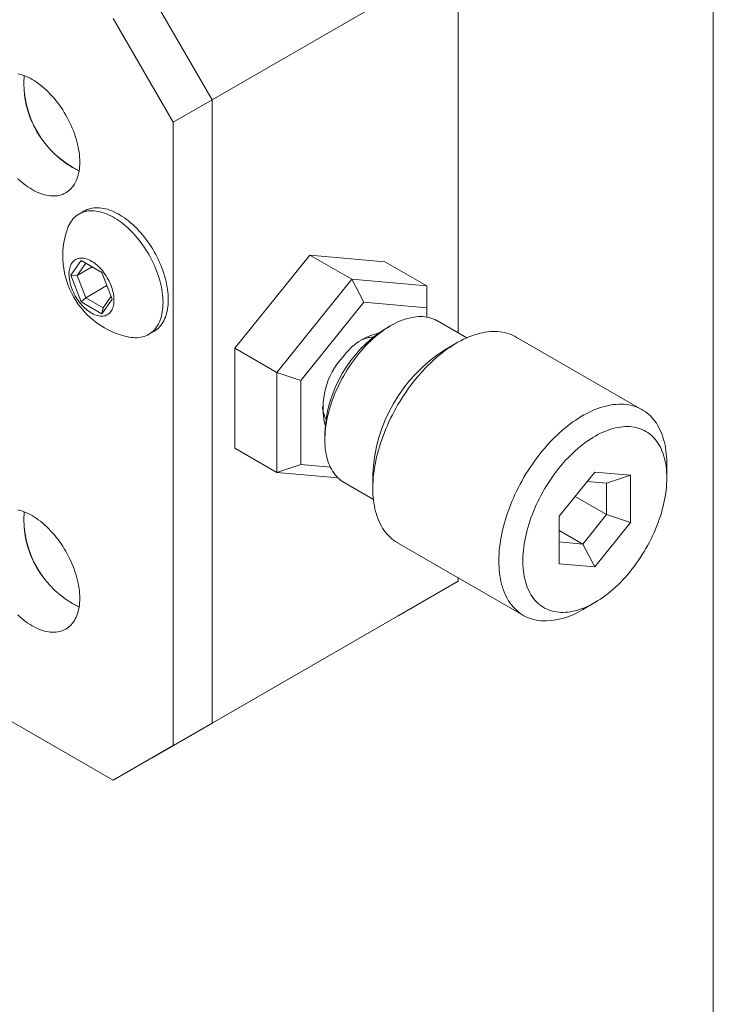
# Model space of a CAD drawing. Header units: inches. Extents: x 0.1 to 10.9, y 0.1 to 8.4.
# Tile 4 of 5: x 9.7 to 10.9, y 5.5 to 7.3. Entities that reach past the tile are written whole.
import ezdxf

# ---------------------------------------------------------------- set-up
doc = ezdxf.new("R2010")
doc.units = ezdxf.units.IN
doc.header["$MEASUREMENT"] = 0

msp = doc.modelspace()

# ---------------------------------------------------------------- linework, layer by layer
at = {"color": 8, "linetype": 'Continuous', "lineweight": 0}
msp.add_line((10.94, 8.44), (10.94, 0.06), dxfattribs=at)
at = {"color": 7, "linetype": 'Continuous', "lineweight": 0}
for p, q in [((10.4887, 7.3701), (10.0538, 7.1191)), ((10.4887, 7.3701), (10.4887, 6.707)), ((10.0538, 7.1191), (9.9477, 7.3028)), ((9.9848, 7.0793), (9.8788, 7.263)), ((9.9848, 7.0793), (10.0538, 7.1191)), ((10.0538, 6.0168), (10.0538, 7.1191)), ((9.9848, 5.977), (9.9848, 7.0793)), ((9.8279, 6.9225), (9.8186, 6.9171)), ((10.2267, 6.8445), (10.0941, 6.6796)), ((10.3009, 6.8017), (10.2267, 6.8445)), ((10.3593, 6.8327), (10.2267, 6.8445)), ((9.8039, 6.809), (9.8222, 6.8351)), ((9.8306, 6.8303), (9.8153, 6.8085)), ((9.8222, 6.8351), (9.859, 6.8139)), ((9.8222, 6.8351), (9.8306, 6.8303)), ((9.859, 6.8139), (9.8306, 6.8303)), ((10.4335, 6.7898), (10.3593, 6.8327)), ((9.8222, 6.7616), (9.8039, 6.809)), ((9.8039, 6.809), (9.8153, 6.8085)), ((9.8418, 6.8238), (9.8153, 6.8085)), ((9.859, 6.8139), (9.8773, 6.7666)), ((9.8153, 6.8085), (9.8306, 6.7691)), ((10.1683, 6.6367), (10.3009, 6.8017)), ((10.3221, 6.7611), (10.3009, 6.8017)), ((10.3009, 6.8017), (10.4335, 6.7898)), ((9.868, 6.7906), (9.8306, 6.7691)), ((10.4335, 6.7512), (10.4335, 6.7898)), ((9.8306, 6.7691), (9.8222, 6.7616)), ((9.859, 6.7404), (9.8222, 6.7616)), ((9.8306, 6.7691), (9.8612, 6.7514)), ((9.8773, 6.7666), (9.859, 6.7404)), ((9.8612, 6.7514), (9.8754, 6.7716)), ((10.3221, 6.7611), (10.2108, 6.6226)), ((10.4335, 6.7512), (10.3221, 6.7611)), ((9.8612, 6.7514), (9.859, 6.7404)), ((10.4335, 6.7347), (10.4335, 6.7512)), ((10.5041, 6.6981), (10.4524, 6.728)), ((9.9416, 6.7041), (9.9509, 6.7094)), ((10.3698, 6.7198), (10.3592, 6.7137)), ((10.4865, 6.6892), (10.4653, 6.6769)), ((10.8143, 6.571), (10.5915, 6.6996)), ((10.0941, 6.6796), (10.0941, 6.5028)), ((10.1683, 6.6367), (10.0941, 6.6796)), ((10.1683, 6.4599), (10.1683, 6.6367)), ((10.1683, 6.6367), (10.2108, 6.6226)), ((10.2108, 6.6226), (10.2108, 6.4741)), ((10.2532, 6.53), (10.2532, 6.5177)), ((10.1683, 6.4599), (10.0941, 6.5028)), ((10.1683, 6.4599), (10.2108, 6.4741)), ((10.2108, 6.4741), (10.2629, 6.4694)), ((10.6675, 6.3825), (10.7305, 6.4608)), ((10.7305, 6.4608), (10.7935, 6.4552)), ((10.8578, 6.4504), (10.8578, 6.4749)), ((10.2766, 6.4503), (10.1683, 6.4599)), ((10.338, 6.4565), (10.338, 6.432)), ((10.751, 6.4411), (10.717, 6.4441)), ((10.7935, 6.4552), (10.751, 6.4411)), ((10.7935, 6.4552), (10.7935, 6.3713)), ((10.2874, 6.4422), (10.3391, 6.4123)), ((10.751, 6.3854), (10.751, 6.4411)), ((10.6956, 6.4174), (10.751, 6.3854)), ((10.6675, 6.2985), (10.6675, 6.3825)), ((10.7093, 6.3334), (10.751, 6.3854)), ((10.7935, 6.3713), (10.751, 6.3854)), ((10.6675, 6.3576), (10.7093, 6.3334)), ((10.7935, 6.3713), (10.7305, 6.2929)), ((10.3815, 6.3358), (10.6043, 6.2073)), ((10.6675, 6.3372), (10.7093, 6.3334)), ((10.7305, 6.2929), (10.7093, 6.3334)), ((10.7305, 6.2929), (10.6675, 6.2985)), ((10.4887, 6.274), (10.4887, 6.2678)), ((10.4887, 6.2678), (10.0538, 6.0168)), ((10.4887, 6.2678), (10.3826, 6.2066)), ((10.7093, 6.2177), (10.7305, 6.2299)), ((10.3826, 6.2066), (9.9477, 5.9555)), ((9.6085, 6.0718), (9.8788, 5.9157)), ((9.9477, 5.9555), (10.0538, 6.0168)), ((9.9848, 5.977), (10.0538, 6.0168)), ((9.8788, 5.9157), (9.9848, 5.977)), ((9.8788, 5.9157), (9.9477, 5.9555))]:
    msp.add_line(p, q, dxfattribs=at)
at = {"color": 7, "linetype": 'Continuous', "lineweight": 0, "flags": 128}
for points in [[(9.8199, 7.0091), (9.8198, 7.0134), (9.8195, 7.0178), (9.8191, 7.0222), (9.8186, 7.0268), (9.8179, 7.0313), (9.817, 7.036), (9.816, 7.0407), (9.8148, 7.0454), (9.8134, 7.0501), (9.812, 7.0548), (9.8103, 7.0596), (9.8086, 7.0643), (9.8067, 7.0691), (9.8046, 7.0738), (9.8024, 7.0785), (9.8001, 7.0831), (9.7977, 7.0877), (9.7952, 7.0922), (9.7925, 7.0967), (9.7897, 7.1011), (9.7869, 7.1054), (9.7839, 7.1096), (9.7808, 7.1138), (9.7777, 7.1178), (9.7745, 7.1217), (9.7712, 7.1255), (9.7678, 7.1291), (9.7644, 7.1327), (9.7609, 7.136), (9.7574, 7.1393), (9.7538, 7.1423), (9.7502, 7.1452), (9.7465, 7.148), (9.7429, 7.1506), (9.7392, 7.153), (9.7355, 7.1552), (9.7319, 7.1572), (9.7282, 7.159), (9.7245, 7.1607), (9.7209, 7.1621), (9.7173, 7.1634), (9.7137, 7.1645), (9.7102, 7.1653)], [(9.7102, 6.9796), (9.7137, 6.9763), (9.7173, 6.9733), (9.7209, 6.9704), (9.7245, 6.9676), (9.7282, 6.965), (9.7319, 6.9626), (9.7355, 6.9604), (9.7392, 6.9584), (9.7429, 6.9566), (9.7465, 6.9549), (9.7502, 6.9535), (9.7538, 6.9522), (9.7574, 6.9511), (9.7609, 6.9503), (9.7644, 6.9496), (9.7678, 6.9492), (9.7712, 6.949), (9.7745, 6.949), (9.7777, 6.9491), (9.7808, 6.9495), (9.7839, 6.9501), (9.7869, 6.9509), (9.7897, 6.9519), (9.7925, 6.9531), (9.7952, 6.9545), (9.7977, 6.9561), (9.8001, 6.9579), (9.8024, 6.9599), (9.8046, 6.9621), (9.8067, 6.9644), (9.8086, 6.967), (9.8103, 6.9697), (9.812, 6.9725), (9.8134, 6.9756), (9.8148, 6.9788), (9.816, 6.9821), (9.817, 6.9856), (9.8179, 6.9892), (9.8186, 6.993), (9.8191, 6.9968), (9.8195, 7.0008), (9.8198, 7.0049), (9.8199, 7.0091)], [(9.7974, 6.8893), (9.7982, 6.8917), (9.7996, 6.895), (9.8011, 6.8981), (9.8027, 6.9011), (9.8045, 6.9038), (9.8064, 6.9064), (9.8084, 6.9089), (9.8106, 6.9111), (9.8129, 6.9132), (9.8154, 6.915), (9.8179, 6.9167), (9.8206, 6.9182), (9.8234, 6.9195), (9.8263, 6.9206), (9.8293, 6.9214), (9.8324, 6.9221), (9.8355, 6.9226), (9.8388, 6.9228), (9.8421, 6.9229), (9.8455, 6.9227), (9.849, 6.9223), (9.8525, 6.9218), (9.8561, 6.921), (9.8597, 6.92), (9.8634, 6.9188), (9.8671, 6.9174), (9.8708, 6.9158), (9.8745, 6.9141), (9.8782, 6.9121), (9.882, 6.9099), (9.8857, 6.9076), (9.8894, 6.9051), (9.8932, 6.9024), (9.8968, 6.8995), (9.9005, 6.8964), (9.9041, 6.8933), (9.9077, 6.8899), (9.9112, 6.8864), (9.9147, 6.8828), (9.9181, 6.879), (9.9214, 6.8751), (9.9247, 6.8711), (9.9278, 6.867), (9.9309, 6.8628), (9.9339, 6.8584), (9.9368, 6.854), (9.9396, 6.8495), (9.9423, 6.845), (9.9448, 6.8403), (9.9473, 6.8356), (9.9496, 6.8309), (9.9518, 6.8261), (9.9538, 6.8213), (9.9557, 6.8165), (9.9575, 6.8117), (9.9592, 6.8069), (9.9606, 6.802), (9.962, 6.7972), (9.9632, 6.7924), (9.9642, 6.7877), (9.9651, 6.783), (9.9658, 6.7783), (9.9664, 6.7737), (9.9668, 6.7692), (9.967, 6.7647), (9.9671, 6.7604), (9.967, 6.7561), (9.9668, 6.7519), (9.9664, 6.7479), (9.9658, 6.7439), (9.9651, 6.7401), (9.9642, 6.7364), (9.9632, 6.7328), (9.962, 6.7294), (9.9606, 6.7262), (9.9592, 6.7231), (9.9575, 6.7201), (9.9557, 6.7173), (9.9538, 6.7147), (9.9518, 6.7123), (9.9496, 6.7101), (9.9473, 6.708), (9.9448, 6.7061), (9.9423, 6.7045), (9.9396, 6.703), (9.9368, 6.7017), (9.9339, 6.7006), (9.9309, 6.6997), (9.9278, 6.6991), (9.9247, 6.6986), (9.9214, 6.6984), (9.9181, 6.6983), (9.9147, 6.6985), (9.9112, 6.6988), (9.9077, 6.6994), (9.9069, 6.6996)], [(9.8279, 6.9225), (9.8299, 6.9236), (9.8327, 6.9248), (9.8356, 6.9259), (9.8386, 6.9268), (9.8417, 6.9275), (9.8448, 6.9279), (9.8481, 6.9282), (9.8514, 6.9282), (9.8548, 6.9281), (9.8583, 6.9277), (9.8618, 6.9271), (9.8654, 6.9263), (9.869, 6.9254), (9.8726, 6.9242), (9.8763, 6.9228), (9.88, 6.9212), (9.8838, 6.9194), (9.8875, 6.9174), (9.8913, 6.9153), (9.895, 6.9129), (9.8987, 6.9104), (9.9024, 6.9077), (9.9061, 6.9048), (9.9098, 6.9018), (9.9134, 6.8986), (9.917, 6.8953), (9.9205, 6.8918), (9.924, 6.8881), (9.9274, 6.8844), (9.9307, 6.8805), (9.9339, 6.8765), (9.9371, 6.8723), (9.9402, 6.8681), (9.9432, 6.8638), (9.9461, 6.8594), (9.9489, 6.8549), (9.9515, 6.8503), (9.9541, 6.8457), (9.9565, 6.841), (9.9589, 6.8363), (9.961, 6.8315), (9.9631, 6.8267), (9.965, 6.8219), (9.9668, 6.817), (9.9684, 6.8122), (9.9699, 6.8074), (9.9713, 6.8026), (9.9724, 6.7978), (9.9735, 6.793), (9.9744, 6.7883), (9.9751, 6.7837), (9.9756, 6.7791), (9.976, 6.7746), (9.9763, 6.7701), (9.9764, 6.7657), (9.9763, 6.7615), (9.976, 6.7573), (9.9756, 6.7532), (9.9751, 6.7493), (9.9744, 6.7454), (9.9735, 6.7418), (9.9724, 6.7382), (9.9713, 6.7348), (9.9699, 6.7315), (9.9684, 6.7284), (9.9668, 6.7255), (9.965, 6.7227), (9.9631, 6.7201), (9.961, 6.7177), (9.9589, 6.7154), (9.9565, 6.7134), (9.9541, 6.7115), (9.9515, 6.7098), (9.9509, 6.7094)], [(9.8008, 6.8107), (9.8009, 6.8136), (9.8011, 6.8164), (9.8015, 6.819), (9.8021, 6.8215), (9.8028, 6.8239), (9.8037, 6.8262), (9.8047, 6.8283), (9.8058, 6.8302), (9.8071, 6.8319), (9.8086, 6.8335), (9.8101, 6.8349), (9.8118, 6.8361), (9.8136, 6.8371), (9.8155, 6.8379), (9.8175, 6.8385), (9.8196, 6.8389), (9.8218, 6.8391), (9.8241, 6.8391), (9.8264, 6.8389), (9.8288, 6.8385), (9.8312, 6.8378), (9.8337, 6.837), (9.8362, 6.836), (9.8387, 6.8347), (9.8412, 6.8333), (9.8437, 6.8317), (9.8463, 6.83), (9.8487, 6.828), (9.8512, 6.8259), (9.8536, 6.8237), (9.856, 6.8213), (9.8583, 6.8187), (9.8605, 6.8161), (9.8626, 6.8133), (9.8647, 6.8104), (9.8666, 6.8075), (9.8685, 6.8044), (9.8702, 6.8013), (9.8719, 6.7981), (9.8734, 6.7949), (9.8747, 6.7917), (9.8759, 6.7884), (9.877, 6.7852), (9.878, 6.7819), (9.8788, 6.7787), (9.8794, 6.7755), (9.8799, 6.7724), (9.8802, 6.7693), (9.8803, 6.7663), (9.8803, 6.7634), (9.8802, 6.7606), (9.8799, 6.7578), (9.8794, 6.7553), (9.8788, 6.7528), (9.878, 6.7505), (9.877, 6.7483), (9.8759, 6.7463), (9.8747, 6.7445), (9.8734, 6.7428), (9.8719, 6.7413), (9.8702, 6.74), (9.8685, 6.7389), (9.8666, 6.738), (9.8647, 6.7373), (9.8626, 6.7368), (9.8605, 6.7365), (9.8583, 6.7364), (9.856, 6.7365), (9.8536, 6.7369), (9.8512, 6.7374), (9.8487, 6.7381), (9.8463, 6.739), (9.8437, 6.7402), (9.8412, 6.7415), (9.8387, 6.743), (9.8362, 6.7447), (9.8337, 6.7465), (9.8312, 6.7486), (9.8288, 6.7507), (9.8264, 6.7531), (9.8241, 6.7555), (9.8218, 6.7581), (9.8196, 6.7609), (9.8175, 6.7637), (9.8155, 6.7666), (9.8136, 6.7696), (9.8118, 6.7727), (9.8101, 6.7758), (9.8086, 6.779), (9.8071, 6.7823), (9.8058, 6.7855), (9.8047, 6.7888), (9.8037, 6.792), (9.8028, 6.7953), (9.8021, 6.7985), (9.8015, 6.8016), (9.8011, 6.8047), (9.8009, 6.8078), (9.8008, 6.8107)], [(10.4524, 6.728), (10.4507, 6.7289), (10.4475, 6.7305), (10.4442, 6.7318), (10.4408, 6.733), (10.4373, 6.7339), (10.4337, 6.7347), (10.4301, 6.7352), (10.4263, 6.7356), (10.4225, 6.7357), (10.4186, 6.7356), (10.4146, 6.7353), (10.4106, 6.7348), (10.4065, 6.7341), (10.4023, 6.7332), (10.3981, 6.7321), (10.3939, 6.7308), (10.3896, 6.7293), (10.3854, 6.7275), (10.3811, 6.7256), (10.3767, 6.7235), (10.3724, 6.7212), (10.3681, 6.7187), (10.3637, 6.7161), (10.3594, 6.7132), (10.3551, 6.7102), (10.3508, 6.707), (10.3465, 6.7036), (10.3423, 6.7001), (10.3381, 6.6964), (10.3339, 6.6925), (10.3298, 6.6885), (10.3258, 6.6844), (10.3218, 6.6801), (10.3179, 6.6757), (10.3141, 6.6712), (10.3103, 6.6665), (10.3066, 6.6617), (10.303, 6.6569), (10.2995, 6.6519), (10.2961, 6.6468), (10.2928, 6.6417), (10.2896, 6.6365), (10.2865, 6.6312), (10.2835, 6.6258), (10.2806, 6.6204), (10.2779, 6.6149), (10.2753, 6.6094), (10.2728, 6.6039), (10.2705, 6.5983), (10.2683, 6.5927), (10.2662, 6.5871), (10.2643, 6.5815), (10.2625, 6.5759), (10.2609, 6.5703), (10.2594, 6.5648), (10.2581, 6.5592), (10.2569, 6.5537), (10.2559, 6.5483), (10.2551, 6.5429), (10.2544, 6.5375), (10.2538, 6.5323), (10.2535, 6.527), (10.2532, 6.5219), (10.2532, 6.5169), (10.2533, 6.5119), (10.2536, 6.5071), (10.254, 6.5024), (10.2546, 6.4977), (10.2553, 6.4932), (10.2562, 6.4889), (10.2573, 6.4846), (10.2585, 6.4805), (10.2599, 6.4766), (10.2614, 6.4727), (10.2631, 6.4691), (10.2649, 6.4656), (10.2669, 6.4623), (10.269, 6.4591), (10.2713, 6.4561), (10.2736, 6.4533), (10.2762, 6.4507), (10.2788, 6.4483), (10.2816, 6.446), (10.2845, 6.444), (10.2874, 6.4422)], [(10.5915, 6.6996), (10.5899, 6.7005), (10.5864, 6.7023), (10.5827, 6.7039), (10.5789, 6.7053), (10.5751, 6.7065), (10.5711, 6.7075), (10.567, 6.7083), (10.5629, 6.7089), (10.5587, 6.7092), (10.5543, 6.7094), (10.55, 6.7094), (10.5455, 6.7091), (10.541, 6.7087), (10.5364, 6.708), (10.5318, 6.7072), (10.5271, 6.7061), (10.5224, 6.7048), (10.5176, 6.7033), (10.5129, 6.7017), (10.508, 6.6998), (10.5032, 6.6977), (10.4983, 6.6955), (10.4935, 6.693), (10.4886, 6.6903), (10.4837, 6.6875), (10.4788, 6.6845), (10.4739, 6.6813), (10.4691, 6.6779), (10.4642, 6.6744), (10.4594, 6.6706), (10.4546, 6.6668), (10.4499, 6.6627), (10.4452, 6.6585), (10.4405, 6.6542), (10.4359, 6.6497), (10.4313, 6.645), (10.4268, 6.6402), (10.4224, 6.6353), (10.418, 6.6303), (10.4137, 6.6251), (10.4095, 6.6198), (10.4054, 6.6144), (10.4013, 6.6089), (10.3974, 6.6033), (10.3935, 6.5976), (10.3897, 6.5919), (10.3861, 6.586), (10.3825, 6.5801), (10.3791, 6.5741), (10.3758, 6.568), (10.3726, 6.5619), (10.3695, 6.5558), (10.3666, 6.5496), (10.3638, 6.5433), (10.3611, 6.5371), (10.3586, 6.5308), (10.3561, 6.5245), (10.3539, 6.5182), (10.3518, 6.5119), (10.3498, 6.5056), (10.348, 6.4993), (10.3463, 6.493), (10.3447, 6.4868), (10.3434, 6.4806), (10.3422, 6.4744), (10.3411, 6.4683), (10.3402, 6.4622), (10.3394, 6.4562), (10.3388, 6.4503), (10.3384, 6.4444), (10.3382, 6.4386), (10.338, 6.4329), (10.3381, 6.4273), (10.3383, 6.4218), (10.3387, 6.4164), (10.3392, 6.4111), (10.3399, 6.4059), (10.3408, 6.4009), (10.3418, 6.3959), (10.3429, 6.3911), (10.3443, 6.3865), (10.3457, 6.3819), (10.3474, 6.3776), (10.3492, 6.3733), (10.3511, 6.3693), (10.3532, 6.3653), (10.3554, 6.3616), (10.3577, 6.358), (10.3602, 6.3546), (10.3629, 6.3514), (10.3656, 6.3484), (10.3685, 6.3455), (10.3716, 6.3428), (10.3747, 6.3403), (10.378, 6.338), (10.3814, 6.3359), (10.3815, 6.3358)], [(10.8578, 6.4749), (10.8578, 6.4767), (10.8576, 6.4823), (10.8573, 6.4877), (10.8569, 6.4931), (10.8563, 6.4983), (10.8555, 6.5035), (10.8546, 6.5085), (10.8535, 6.5133), (10.8522, 6.5181), (10.8508, 6.5227), (10.8493, 6.5271), (10.8476, 6.5314), (10.8457, 6.5356), (10.8437, 6.5396), (10.8416, 6.5434), (10.8393, 6.547), (10.8368, 6.5505), (10.8343, 6.5539), (10.8316, 6.557), (10.8287, 6.5599), (10.8258, 6.5627), (10.8227, 6.5653), (10.8195, 6.5677), (10.8161, 6.5699), (10.8127, 6.5719), (10.8091, 6.5737), (10.8055, 6.5753), (10.8017, 6.5767), (10.7978, 6.5779), (10.7938, 6.5789), (10.7898, 6.5797), (10.7856, 6.5803), (10.7814, 6.5807), (10.7771, 6.5808), (10.7727, 6.5808), (10.7683, 6.5805), (10.7637, 6.5801), (10.7592, 6.5794), (10.7545, 6.5786), (10.7499, 6.5775), (10.7451, 6.5762), (10.7404, 6.5748), (10.7356, 6.5731), (10.7308, 6.5712), (10.7259, 6.5691), (10.7211, 6.5669), (10.7162, 6.5644), (10.7113, 6.5618), (10.7064, 6.5589), (10.7015, 6.5559), (10.6967, 6.5527), (10.6918, 6.5493), (10.687, 6.5458), (10.6822, 6.5421), (10.6774, 6.5382), (10.6726, 6.5341), (10.6679, 6.5299), (10.6632, 6.5256), (10.6586, 6.5211), (10.6541, 6.5164), (10.6495, 6.5116), (10.6451, 6.5067), (10.6407, 6.5017), (10.6364, 6.4965), (10.6322, 6.4912), (10.6281, 6.4858), (10.624, 6.4803), (10.6201, 6.4748), (10.6162, 6.4691), (10.6125, 6.4633), (10.6088, 6.4574), (10.6053, 6.4515), (10.6019, 6.4455), (10.5985, 6.4395), (10.5953, 6.4333), (10.5923, 6.4272), (10.5893, 6.421), (10.5865, 6.4147), (10.5838, 6.4085), (10.5813, 6.4022), (10.5789, 6.3959), (10.5766, 6.3896), (10.5745, 6.3833), (10.5725, 6.377), (10.5707, 6.3707), (10.569, 6.3644), (10.5675, 6.3582), (10.5661, 6.352), (10.5649, 6.3458), (10.5638, 6.3397), (10.5629, 6.3336), (10.5622, 6.3276), (10.5616, 6.3217), (10.5612, 6.3158), (10.5609, 6.31), (10.5608, 6.3043), (10.5608, 6.2987), (10.5611, 6.2932), (10.5614, 6.2878), (10.562, 6.2825), (10.5627, 6.2773), (10.5635, 6.2723), (10.5645, 6.2673), (10.5657, 6.2625), (10.567, 6.2579), (10.5685, 6.2533), (10.5701, 6.249), (10.5719, 6.2447), (10.5738, 6.2407), (10.5759, 6.2368), (10.5781, 6.233), (10.5805, 6.2294), (10.583, 6.226), (10.5856, 6.2228), (10.5884, 6.2198), (10.5913, 6.2169), (10.5943, 6.2142), (10.5975, 6.2117), (10.6007, 6.2094), (10.6041, 6.2073), (10.6076, 6.2054), (10.6113, 6.2037), (10.615, 6.2022), (10.6188, 6.2009), (10.6227, 6.1998), (10.6267, 6.1989), (10.6308, 6.1982), (10.635, 6.1978), (10.635, 6.1978)], [(10.6668, 6.2129), (10.6708, 6.2126), (10.6748, 6.2126), (10.6789, 6.2127), (10.6831, 6.2131), (10.6873, 6.2137), (10.6916, 6.2145), (10.6959, 6.2155), (10.7003, 6.2167), (10.7047, 6.2181), (10.7091, 6.2197), (10.7136, 6.2215), (10.7181, 6.2234), (10.7226, 6.2256), (10.7271, 6.228), (10.7316, 6.2306), (10.7361, 6.2333), (10.7406, 6.2362), (10.7451, 6.2393), (10.7496, 6.2426), (10.7541, 6.2461), (10.7585, 6.2497), (10.7629, 6.2534), (10.7672, 6.2574), (10.7715, 6.2615), (10.7758, 6.2657), (10.78, 6.27), (10.7841, 6.2745), (10.7882, 6.2792), (10.7922, 6.2839), (10.7961, 6.2888), (10.7999, 6.2938), (10.8036, 6.2988), (10.8073, 6.304), (10.8109, 6.3093), (10.8143, 6.3147), (10.8177, 6.3201), (10.8209, 6.3256), (10.824, 6.3312), (10.827, 6.3368), (10.8299, 6.3425), (10.8327, 6.3482), (10.8353, 6.354), (10.8378, 6.3598), (10.8401, 6.3656), (10.8424, 6.3714), (10.8445, 6.3772), (10.8464, 6.3831), (10.8482, 6.3889), (10.8498, 6.3947), (10.8513, 6.4005), (10.8527, 6.4062), (10.8539, 6.412), (10.8549, 6.4176), (10.8558, 6.4233), (10.8565, 6.4288), (10.857, 6.4343), (10.8574, 6.4397), (10.8577, 6.4451), (10.8578, 6.4504), (10.8577, 6.4555), (10.8574, 6.4606), (10.857, 6.4656), (10.8565, 6.4704), (10.8558, 6.4752), (10.8549, 6.4798), (10.8539, 6.4842), (10.8527, 6.4886), (10.8513, 6.4928), (10.8498, 6.4969), (10.8482, 6.5008), (10.8464, 6.5045), (10.8445, 6.5081), (10.8424, 6.5115), (10.8401, 6.5148), (10.8378, 6.5179), (10.8353, 6.5208), (10.8327, 6.5235), (10.8299, 6.5261), (10.827, 6.5284), (10.824, 6.5306), (10.8209, 6.5325), (10.8177, 6.5343), (10.8143, 6.5359), (10.8109, 6.5373), (10.8073, 6.5384), (10.8036, 6.5394), (10.7999, 6.5401), (10.7961, 6.5407), (10.7922, 6.5411), (10.7882, 6.5412), (10.7841, 6.5411), (10.78, 6.5409), (10.7758, 6.5404), (10.7715, 6.5397), (10.7672, 6.5388), (10.7629, 6.5377), (10.7585, 6.5364), (10.7541, 6.5349), (10.7496, 6.5332), (10.7451, 6.5313), (10.7406, 6.5293), (10.7361, 6.527), (10.7316, 6.5245), (10.7271, 6.5219), (10.7226, 6.519), (10.7181, 6.516), (10.7136, 6.5128), (10.7091, 6.5094), (10.7047, 6.5059), (10.7003, 6.5022), (10.6959, 6.4984), (10.6916, 6.4944), (10.6873, 6.4902), (10.6831, 6.4859), (10.6789, 6.4815), (10.6748, 6.4769), (10.6708, 6.4722), (10.6668, 6.4674), (10.663, 6.4625), (10.6592, 6.4575), (10.6555, 6.4523), (10.6519, 6.4471), (10.6484, 6.4418), (10.645, 6.4364), (10.6417, 6.4309), (10.6385, 6.4254), (10.6354, 6.4198), (10.6325, 6.4141), (10.6297, 6.4084), (10.627, 6.4027), (10.6244, 6.3969), (10.622, 6.3911), (10.6197, 6.3853), (10.6175, 6.3795), (10.6155, 6.3736), (10.6137, 6.3678), (10.6119, 6.362), (10.6104, 6.3562), (10.609, 6.3504), (10.6077, 6.3447), (10.6066, 6.339), (10.6056, 6.3333), (10.6048, 6.3277), (10.6042, 6.3222), (10.6037, 6.3167), (10.6034, 6.3113), (10.6032, 6.306), (10.6032, 6.3008), (10.6034, 6.2957), (10.6037, 6.2907), (10.6042, 6.2858), (10.6048, 6.281), (10.6056, 6.2763), (10.6066, 6.2717), (10.6077, 6.2673), (10.609, 6.263), (10.6104, 6.2589), (10.6119, 6.2549), (10.6137, 6.2511), (10.6155, 6.2474), (10.6175, 6.2439), (10.6197, 6.2406), (10.622, 6.2374), (10.6244, 6.2344), (10.627, 6.2316), (10.6297, 6.229), (10.6325, 6.2265), (10.6354, 6.2243), (10.6385, 6.2222), (10.6417, 6.2203), (10.645, 6.2186), (10.6484, 6.2172), (10.6519, 6.2159), (10.6555, 6.2148), (10.6592, 6.214), (10.663, 6.2133), (10.6668, 6.2129)], [(9.8199, 6.2376), (9.8198, 6.2419), (9.8195, 6.2463), (9.8191, 6.2507), (9.8186, 6.2553), (9.8179, 6.2598), (9.817, 6.2645), (9.816, 6.2691), (9.8148, 6.2739), (9.8134, 6.2786), (9.812, 6.2833), (9.8103, 6.2881), (9.8086, 6.2928), (9.8067, 6.2976), (9.8046, 6.3023), (9.8024, 6.3069), (9.8001, 6.3116), (9.7977, 6.3162), (9.7952, 6.3207), (9.7925, 6.3252), (9.7897, 6.3296), (9.7869, 6.3339), (9.7839, 6.3381), (9.7808, 6.3423), (9.7777, 6.3463), (9.7745, 6.3502), (9.7712, 6.354), (9.7678, 6.3576), (9.7644, 6.3611), (9.7609, 6.3645), (9.7574, 6.3677), (9.7538, 6.3708), (9.7502, 6.3737), (9.7465, 6.3765), (9.7429, 6.379), (9.7392, 6.3814), (9.7355, 6.3837), (9.7319, 6.3857), (9.7282, 6.3875), (9.7245, 6.3892), (9.7209, 6.3906), (9.7173, 6.3919), (9.7137, 6.3929), (9.7102, 6.3938)], [(9.7102, 6.2081), (9.7137, 6.2048), (9.7173, 6.2018), (9.7209, 6.1989), (9.7245, 6.1961), (9.7282, 6.1935), (9.7319, 6.1911), (9.7355, 6.1889), (9.7392, 6.1869), (9.7429, 6.185), (9.7465, 6.1834), (9.7502, 6.1819), (9.7538, 6.1807), (9.7574, 6.1796), (9.7609, 6.1788), (9.7644, 6.1781), (9.7678, 6.1777), (9.7712, 6.1775), (9.7745, 6.1774), (9.7777, 6.1776), (9.7808, 6.178), (9.7839, 6.1786), (9.7869, 6.1794), (9.7897, 6.1804), (9.7925, 6.1816), (9.7952, 6.183), (9.7977, 6.1846), (9.8001, 6.1864), (9.8024, 6.1884), (9.8046, 6.1906), (9.8067, 6.1929), (9.8086, 6.1954), (9.8103, 6.1982), (9.812, 6.201), (9.8134, 6.2041), (9.8148, 6.2072), (9.816, 6.2106), (9.817, 6.2141), (9.8179, 6.2177), (9.8186, 6.2214), (9.8191, 6.2253), (9.8195, 6.2293), (9.8198, 6.2334), (9.8199, 6.2376)]]:
    msp.add_lwpolyline(points, dxfattribs=at)
at = {"color": 7, "linetype": 'Continuous', "lineweight": 0}
for centre, radius, start, end in [((9.8941, 7.1493), 0.1732, 175.8115, 244.1831), ((9.8933, 7.1488), 0.1721, 175.6633, 244.3314), ((9.9361, 6.8429), 0.1463, 161.4957, 258.4989), ((10.4827, 6.5199), 0.2298, 122.5144, 177.491), ((10.3728, 6.6022), 0.1073, 103.1382, 144.3762), ((10.3412, 6.6453), 0.0543, 92.4752, 116.9136), ((10.614, 6.4441), 0.2763, 122.5703, 177.4351), ((10.3828, 6.5743), 0.1328, 137.0885, 193.6992), ((10.3028, 6.5796), 0.0538, 182.9663, 207.6557), ((9.8941, 6.3778), 0.1732, 175.8115, 244.1831), ((9.8933, 6.3773), 0.1721, 175.6633, 244.3314), ((10.6403, 6.3266), 0.129, 267.6567, 302.3455)]:
    msp.add_arc(centre, radius, start, end, dxfattribs=at)

doc.saveas('drawing.dxf')
